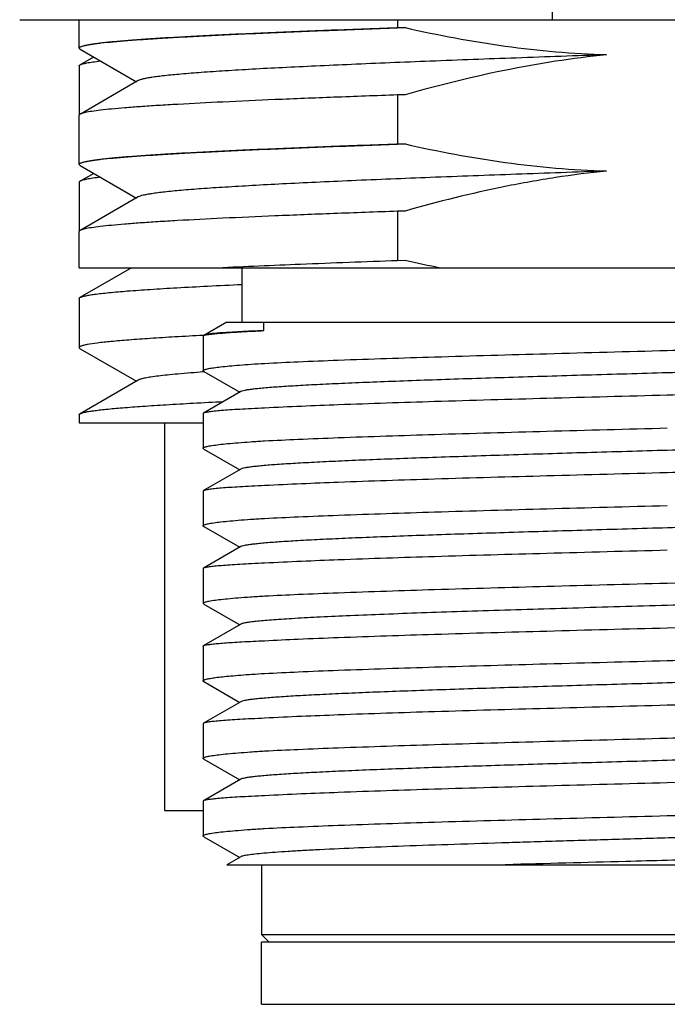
# Model space of a CAD drawing. Header units: millimetres. Extents: x -12 to 294, y -7 to 213.
# Tile 10 of 12: x 213.91 to 218.09, y 60.29 to 66.64. Entities that reach past the tile are written whole.
import ezdxf

# ---------------------------------------------------------------- set-up
doc = ezdxf.new("R2010")
doc.units = ezdxf.units.MM
doc.header["$LTSCALE"] = 23.1
doc.layers.add('20_ALL_FEATURES', color=7, linetype='CONTINUOUS')

msp = doc.modelspace()

# ---------------------------------------------------------------- linework, layer by layer
at = {"layer": '20_ALL_FEATURES'}
for p, q in [((217.3427, 67.092), (217.3427, 66.6421)), ((213.9094, 66.6421), (222.2759, 66.6421)), ((214.2927, 66.4592), (214.2927, 66.6421)), ((216.3464, 66.6421), (216.3464, 66.5895)), ((216.3464, 66.5895), (216.3956, 66.5909)), ((214.2927, 66.4591), (214.2927, 66.4588)), ((214.2994, 66.4514), (214.6616, 66.2419)), ((214.3862, 66.4012), (214.2983, 66.3504)), ((214.2927, 66.3438), (214.2927, 66.0269)), ((214.6741, 66.2492), (214.3051, 66.0357)), ((216.3951, 66.1578), (216.3464, 66.1565)), ((216.3464, 66.1565), (216.3464, 65.8395)), ((214.2927, 66.0261), (214.2927, 66.0257)), ((214.2927, 65.7091), (214.2927, 66.026)), ((214.3084, 66.0377), (214.3013, 66.0349)), ((214.3049, 66.0357), (214.3042, 66.0354)), ((214.3051, 66.0357), (214.3042, 66.0354)), ((216.3464, 65.8395), (216.3951, 65.8408)), ((214.2995, 65.7016), (214.6617, 65.4921)), ((214.3868, 65.6511), (214.2985, 65.6001)), ((214.2927, 65.5933), (214.2927, 65.2769)), ((214.674, 65.4992), (214.3044, 65.2855)), ((216.3954, 65.4078), (216.3464, 65.4065)), ((216.3464, 65.4065), (216.3464, 65.0895)), ((214.3076, 65.2875), (214.3013, 65.285)), ((214.3043, 65.2855), (214.3042, 65.2854)), ((214.3044, 65.2855), (214.3042, 65.2854)), ((214.2927, 65.042), (214.2927, 65.276)), ((214.2927, 65.276), (214.2927, 65.2758)), ((216.3464, 65.0895), (216.3955, 65.0909)), ((214.2927, 65.042), (215.1736, 65.042)), ((214.6303, 65.042), (214.298, 64.8499)), ((215.1732, 65.042), (215.1849, 65.0426)), ((215.185, 65.042), (221.6391, 65.042)), ((215.3427, 65.042), (215.3427, 64.692)), ((214.2927, 64.8437), (214.2927, 64.5269)), ((215.2461, 64.692), (215.0974, 64.6061)), ((215.2461, 64.692), (221.0927, 64.692)), ((215.4841, 64.6369), (215.4841, 64.692)), ((215.0966, 64.606), (215.0925, 64.6058)), ((215.0927, 64.6026), (215.0927, 64.3782)), ((215.0973, 64.6061), (215.0976, 64.6062)), ((215.0974, 64.6061), (215.0976, 64.6062)), ((215.0976, 64.6062), (215.0977, 64.6063)), ((215.0976, 64.6062), (215.0977, 64.6062)), ((215.0977, 64.6063), (215.1038, 64.608)), ((214.2983, 64.5204), (214.6616, 64.3103)), ((215.1011, 64.3708), (215.093, 64.3702)), ((215.0969, 64.3732), (215.3282, 64.2395)), ((214.6744, 64.3176), (214.2986, 64.1003)), ((215.335, 64.2435), (215.0949, 64.1047)), ((214.2927, 64.0935), (214.2927, 64.042)), ((215.0927, 64.102), (215.0927, 63.8782)), ((214.2927, 64.042), (215.0927, 64.042)), ((214.8427, 64.042), (214.8427, 61.542)), ((215.0969, 63.8732), (215.3281, 63.7396)), ((215.335, 63.7435), (215.0949, 63.6048)), ((215.0927, 63.6022), (215.0927, 63.3782)), ((215.0969, 63.3732), (215.3281, 63.2396)), ((215.3351, 63.2436), (215.095, 63.1048)), ((215.0927, 63.1022), (215.0927, 62.878)), ((218.0856, 63.0089), (218.6051, 63.0227)), ((215.0968, 62.8733), (215.3282, 62.7396)), ((215.335, 62.7435), (215.0978, 62.6064)), ((218.0856, 62.7202), (218.8766, 62.7413)), ((215.4881, 62.6371), (215.489, 62.6372)), ((215.0927, 62.6027), (215.0927, 62.3803)), ((215.0977, 62.6063), (215.098, 62.6065)), ((215.0977, 62.6063), (215.0978, 62.6064)), ((215.0978, 62.6064), (215.098, 62.6065)), ((215.098, 62.6065), (215.1039, 62.6082)), ((215.0968, 62.3733), (215.3281, 62.2395)), ((215.335, 62.2435), (215.0949, 62.1047)), ((215.0927, 62.102), (215.0927, 61.8782)), ((215.0969, 61.8732), (215.3281, 61.7395)), ((215.335, 61.7435), (215.0949, 61.6047)), ((218.774, 61.7385), (218.0856, 61.7202)), ((215.0927, 61.6021), (215.0927, 61.3779)), ((214.8427, 61.542), (215.0927, 61.542)), ((215.0969, 61.3732), (215.3281, 61.2396)), ((215.335, 61.2436), (215.2459, 61.192)), ((218.0856, 61.2202), (218.083, 61.2202)), ((215.2459, 61.192), (221.0927, 61.192)), ((215.4677, 61.192), (215.4677, 60.742)), ((217.0442, 61.1922), (217.0401, 61.192)), ((215.4677, 60.742), (220.7177, 60.742)), ((215.5177, 60.692), (215.4677, 60.742)), ((220.7177, 60.692), (215.4677, 60.692)), ((215.4677, 60.292), (215.4677, 60.692)), ((215.4677, 60.292), (220.7177, 60.292))]:
    msp.add_line(p, q, dxfattribs=at)
msp.add_arc((218.3509, 73.6759), 8.8048, 257.16825, 258.68718, dxfattribs=at)
for points, knots in [([(216.3956, 66.5908), (216.2453, 66.5856), (215.9582, 66.5752), (215.6088, 66.5613), (215.3516, 66.55), (215.1776, 66.5418), (215.0174, 66.5336), (214.8716, 66.5254), (214.7411, 66.5173), (214.6266, 66.5092), (214.5287, 66.501), (214.4477, 66.493), (214.384, 66.485), (214.3417, 66.478), (214.3168, 66.4721), (214.3045, 66.468), (214.2966, 66.4644), (214.2931, 66.4608), (214.2927, 66.4591)], [0, 0, 0, 0, 0.213768, 0.408205, 0.49696, 0.579574, 0.655689, 0.724952, 0.787004, 0.841474, 0.888068, 0.926637, 0.957097, 0.979371, 0.987436, 0.993479, 0.99757, 1, 1, 1, 1]), ([(214.2927, 66.4592), (214.2927, 66.4607), (214.2945, 66.4632), (214.2979, 66.4655), (214.3037, 66.4685), (214.3139, 66.4719), (214.3295, 66.4759), (214.3494, 66.4799), (214.3736, 66.4839), (214.4022, 66.488), (214.4489, 66.4937), (214.5178, 66.5007), (214.613, 66.5087), (214.7244, 66.5168), (214.8515, 66.5248), (214.9937, 66.5329), (215.1504, 66.541), (215.3208, 66.5491), (215.5732, 66.5603), (215.9165, 66.574), (216.1986, 66.5843), (216.3464, 66.5895)], [0, 0, 0, 0, 0.002248, 0.003914, 0.006037, 0.011758, 0.019523, 0.029364, 0.041287, 0.05529, 0.071365, 0.109665, 0.156031, 0.210259, 0.272102, 0.341278, 0.417467, 0.500316, 0.589439, 0.784827, 1, 1, 1, 1]), ([(216.3956, 66.5909), (216.6087, 66.5421), (216.9315, 66.4814), (217.3661, 66.4321), (217.5845, 66.4192), (217.6938, 66.4158)], [0, 0, 0, 0, 0.499945, 0.749973, 1, 1, 1, 1]), ([(214.2994, 66.4514), (214.2984, 66.4519), (214.2956, 66.4537), (214.2929, 66.4566), (214.2927, 66.4588)], [0, 0, 0, 0, 0.331177, 1, 1, 1, 1]), ([(214.2983, 66.3503), (214.3005, 66.3516), (214.306, 66.354), (214.3206, 66.3587), (214.3457, 66.3641), (214.384, 66.3703), (214.4131, 66.374), (214.4294, 66.376)], [0, 0, 0, 0, 0.056938, 0.13279, 0.342997, 0.632115, 1, 1, 1, 1]), ([(217.6938, 66.4158), (217.4993, 66.4089), (217.1203, 66.3953), (216.6544, 66.3783), (216.3007, 66.364), (216.0545, 66.3535), (215.8237, 66.3432), (215.6101, 66.333), (215.4153, 66.3228), (215.2408, 66.3124), (215.0879, 66.302), (214.9578, 66.2917), (214.8642, 66.283), (214.8014, 66.2757), (214.7637, 66.2706), (214.7322, 66.2654), (214.707, 66.2603), (214.6882, 66.2553), (214.6779, 66.2514), (214.6741, 66.2492)], [0, 0, 0, 0, 0.192854, 0.375941, 0.462078, 0.543723, 0.62025, 0.691075, 0.755674, 0.813565, 0.86433, 0.907568, 0.942927, 0.957573, 0.970166, 0.980699, 0.989169, 0.995588, 1, 1, 1, 1]), ([(217.6938, 66.4158), (217.5839, 66.4047), (217.1456, 66.3482), (216.7136, 66.2487), (216.3951, 66.1578)], [0, 0, 0, 0, 0.250107, 1, 1, 1, 1]), ([(214.2927, 66.3438), (214.2927, 66.3444), (214.293, 66.346), (214.2951, 66.3483), (214.2971, 66.3496), (214.2983, 66.3503)], [0, 0, 0, 0, 0.186021, 0.52848, 1, 1, 1, 1]), ([(216.3464, 66.1565), (216.209, 66.1516), (215.9457, 66.1421), (215.5701, 66.1272), (215.2348, 66.1123), (214.9832, 66.0995), (214.8061, 66.089), (214.6926, 66.0816), (214.5928, 66.0741), (214.507, 66.0666), (214.4355, 66.0592), (214.3786, 66.0519), (214.3405, 66.0455), (214.3176, 66.04), (214.3087, 66.0372), (214.3049, 66.0357)], [0, 0, 0, 0, 0.201549, 0.386223, 0.551078, 0.693484, 0.755546, 0.811179, 0.860164, 0.902312, 0.937463, 0.965496, 0.986335, 0.994056, 1, 1, 1, 1]), ([(214.3042, 66.0354), (214.3025, 66.0347), (214.2995, 66.0333), (214.2952, 66.0308), (214.2927, 66.0279), (214.2927, 66.0261)], [0, 0, 0, 0, 0.36217, 0.642203, 1, 1, 1, 1]), ([(214.3013, 66.0349), (214.3, 66.0343), (214.2978, 66.0331), (214.2944, 66.0309), (214.2927, 66.0284), (214.2927, 66.0269)], [0, 0, 0, 0, 0.350714, 0.62645, 1, 1, 1, 1]), ([(214.2927, 65.7092), (214.2927, 65.7108), (214.2945, 65.7132), (214.2979, 65.7155), (214.3037, 65.7185), (214.3139, 65.7219), (214.3295, 65.7259), (214.3494, 65.7299), (214.3736, 65.7339), (214.4022, 65.738), (214.4489, 65.7437), (214.5178, 65.7507), (214.613, 65.7587), (214.7244, 65.7668), (214.8515, 65.7748), (214.9937, 65.7829), (215.1504, 65.791), (215.3208, 65.7991), (215.5732, 65.8103), (215.9165, 65.824), (216.1986, 65.8343), (216.3464, 65.8395)], [0, 0, 0, 0, 0.00224, 0.003901, 0.006021, 0.01174, 0.019506, 0.029347, 0.041271, 0.055274, 0.071349, 0.10965, 0.156017, 0.210245, 0.27209, 0.341267, 0.417457, 0.500307, 0.589433, 0.784824, 1, 1, 1, 1]), ([(216.3951, 65.8408), (216.2449, 65.8356), (215.958, 65.8251), (215.6086, 65.8112), (215.3513, 65.8), (215.1772, 65.7918), (215.017, 65.7836), (214.8715, 65.7754), (214.7413, 65.7673), (214.6269, 65.7591), (214.5288, 65.751), (214.4476, 65.743), (214.3836, 65.735), (214.3413, 65.7281), (214.3165, 65.722), (214.3056, 65.7185), (214.2991, 65.7155), (214.2954, 65.7132), (214.2931, 65.7108), (214.2928, 65.7091)], [0, 0, 0, 0, 0.213618, 0.408052, 0.496956, 0.579694, 0.655814, 0.72496, 0.78685, 0.841256, 0.887963, 0.92671, 0.957273, 0.979547, 0.987581, 0.993573, 0.995826, 0.997611, 1, 1, 1, 1]), ([(216.3951, 65.8408), (216.6083, 65.792), (217.0388, 65.7112), (217.4755, 65.6728), (217.6941, 65.6658)], [0, 0, 0, 0, 0.500027, 1, 1, 1, 1]), ([(214.2995, 65.7016), (214.2977, 65.7026), (214.2948, 65.7045), (214.2928, 65.7077), (214.2927, 65.7091)], [0, 0, 0, 0, 0.598369, 1, 1, 1, 1]), ([(217.6941, 65.6658), (217.596, 65.6624), (217.4015, 65.6555), (217.0224, 65.642), (216.5723, 65.6248), (216.1415, 65.6076), (215.8238, 65.5934), (215.6102, 65.583), (215.4154, 65.5725), (215.2409, 65.5623), (215.088, 65.5522), (214.958, 65.542), (214.8643, 65.533), (214.8015, 65.5256), (214.7636, 65.5204), (214.7321, 65.5153), (214.7069, 65.5103), (214.6881, 65.5053), (214.6778, 65.5015), (214.674, 65.4992)], [0, 0, 0, 0, 0.097282, 0.192856, 0.375946, 0.543688, 0.62022, 0.691064, 0.755685, 0.813577, 0.864307, 0.907505, 0.942876, 0.957552, 0.970186, 0.980749, 0.989228, 0.995629, 1, 1, 1, 1]), ([(217.6941, 65.6658), (217.5842, 65.6548), (217.3649, 65.6265), (216.9298, 65.5488), (216.6078, 65.4685), (216.3954, 65.4078)], [0, 0, 0, 0, 0.250022, 0.500044, 1, 1, 1, 1]), ([(214.2985, 65.6001), (214.2976, 65.5996), (214.2951, 65.598), (214.2927, 65.5953), (214.2927, 65.5933)], [0, 0, 0, 0, 0.337436, 1, 1, 1, 1]), ([(214.4297, 65.6261), (214.4134, 65.6242), (214.3843, 65.6205), (214.3461, 65.6142), (214.3209, 65.6086), (214.3062, 65.6038), (214.3007, 65.6014), (214.2985, 65.6001)], [0, 0, 0, 0, 0.366838, 0.655611, 0.86619, 0.942478, 1, 1, 1, 1]), ([(216.3464, 65.4065), (216.2087, 65.4016), (215.945, 65.392), (215.5687, 65.3771), (215.233, 65.3623), (214.9811, 65.3494), (214.8039, 65.3389), (214.6905, 65.3314), (214.5908, 65.3239), (214.5051, 65.3165), (214.4338, 65.3091), (214.3773, 65.3017), (214.3395, 65.2952), (214.3168, 65.2898), (214.308, 65.287), (214.3043, 65.2855)], [0, 0, 0, 0, 0.201872, 0.386801, 0.551826, 0.694304, 0.756363, 0.811965, 0.860891, 0.902949, 0.937983, 0.965869, 0.986532, 0.994157, 1, 1, 1, 1]), ([(214.3042, 65.2854), (214.3025, 65.2847), (214.2995, 65.2833), (214.2952, 65.2808), (214.2927, 65.2779), (214.2927, 65.2761)], [0, 0, 0, 0, 0.362317, 0.642359, 1, 1, 1, 1]), ([(214.3013, 65.285), (214.3, 65.2844), (214.2978, 65.2832), (214.2944, 65.2809), (214.2927, 65.2784), (214.2927, 65.2769)], [0, 0, 0, 0, 0.350548, 0.626219, 1, 1, 1, 1]), ([(215.1849, 65.0426), (215.3631, 65.0512), (215.7503, 65.0679), (216.1375, 65.0822), (216.3464, 65.0895)], [0, 0, 0, 0, 0.460575, 1, 1, 1, 1]), ([(214.298, 64.85), (214.3019, 64.8524), (214.3128, 64.8563), (214.3329, 64.8614), (214.3604, 64.8665), (214.3952, 64.8717), (214.4372, 64.8769), (214.5073, 64.8843), (214.6125, 64.8934), (214.759, 64.9038), (214.9316, 64.9142), (215.129, 64.9246), (215.2687, 64.9312), (215.3425, 64.9346)], [0, 0, 0, 0, 0.013041, 0.032791, 0.059401, 0.09289, 0.133229, 0.180359, 0.294652, 0.434934, 0.600135, 0.78898, 1, 1, 1, 1]), ([(214.2927, 64.8437), (214.2927, 64.8443), (214.293, 64.8458), (214.2949, 64.8481), (214.2968, 64.8494), (214.298, 64.85)], [0, 0, 0, 0, 0.188288, 0.531585, 1, 1, 1, 1]), ([(215.0925, 64.6058), (215.0317, 64.6027), (214.9175, 64.5965), (214.7574, 64.5868), (214.62, 64.5771), (214.5062, 64.5675), (214.4169, 64.5579), (214.3581, 64.5496), (214.3263, 64.543), (214.3134, 64.5394), (214.3061, 64.537), (214.3003, 64.5346), (214.2956, 64.5319), (214.2927, 64.5289), (214.2927, 64.5269)], [0, 0, 0, 0, 0.225914, 0.425006, 0.595937, 0.737575, 0.849007, 0.929595, 0.958239, 0.969664, 0.97918, 0.986829, 0.992698, 1, 1, 1, 1]), ([(215.0927, 64.6026), (215.0927, 64.6033), (215.0943, 64.605), (215.0961, 64.6056), (215.0973, 64.6061)], [0, 0, 0, 0, 0.349848, 1, 1, 1, 1]), ([(215.4841, 64.6369), (215.4325, 64.6346), (215.36, 64.6311), (215.2698, 64.626), (215.2166, 64.6226), (215.1734, 64.6193), (215.1397, 64.6159), (215.1176, 64.6123), (215.1047, 64.609), (215.0999, 64.6073), (215.0979, 64.6064)], [0, 0, 0, 0, 0.398849, 0.561585, 0.698969, 0.810536, 0.897018, 0.960522, 0.983458, 1, 1, 1, 1]), ([(215.1038, 64.608), (215.1098, 64.6095), (215.1248, 64.612), (215.1516, 64.6154), (215.1869, 64.619), (215.2306, 64.6226), (215.2826, 64.6262), (215.368, 64.6313), (215.436, 64.6347), (215.4841, 64.6369)], [0, 0, 0, 0, 0.048515, 0.119349, 0.212407, 0.327424, 0.464091, 0.622049, 1, 1, 1, 1]), ([(218.0856, 64.5089), (218.2702, 64.5137), (218.6331, 64.5233), (219.162, 64.5377), (219.6541, 64.5521), (220.0334, 64.5644), (220.3059, 64.5745), (220.4829, 64.5818), (220.6393, 64.589), (220.7738, 64.5962), (220.8852, 64.6034), (220.9632, 64.6097), (221.0133, 64.6149), (221.0416, 64.6185), (221.0635, 64.6221), (221.0759, 64.6248), (221.081, 64.6264)], [0, 0, 0, 0, 0.184735, 0.363209, 0.529295, 0.677297, 0.7429, 0.802138, 0.854503, 0.899547, 0.936887, 0.966212, 0.977793, 0.98729, 0.994691, 1, 1, 1, 1]), ([(214.2927, 64.5269), (214.2927, 64.5264), (214.293, 64.5248), (214.2951, 64.5225), (214.2971, 64.5211), (214.2983, 64.5204)], [0, 0, 0, 0, 0.186136, 0.528637, 1, 1, 1, 1]), ([(220.8362, 64.4856), (220.8332, 64.4839), (220.8247, 64.4811), (220.8089, 64.4775), (220.7869, 64.4738), (220.7588, 64.4701), (220.7248, 64.4663), (220.6675, 64.461), (220.5815, 64.4546), (220.4616, 64.4472), (220.3202, 64.4397), (220.1586, 64.4322), (219.9784, 64.4248), (219.781, 64.4173), (219.5683, 64.4097), (219.3422, 64.4021), (219.1048, 64.3947), (218.8582, 64.3872), (218.5174, 64.377), (218.172, 64.367), (217.8249, 64.3571), (217.5666, 64.3495), (217.313, 64.3419), (217.0664, 64.3344), (216.829, 64.327), (216.6029, 64.3194), (216.3902, 64.3118), (216.1928, 64.3044), (216.0125, 64.2969), (215.851, 64.2894), (215.7096, 64.2819), (215.5897, 64.2745), (215.5037, 64.2681), (215.4464, 64.2627), (215.4123, 64.259), (215.3843, 64.2553), (215.3623, 64.2516), (215.3465, 64.248), (215.338, 64.2452), (215.335, 64.2435)], [0, 0, 0, 0, 0.00187, 0.004819, 0.008864, 0.014004, 0.020231, 0.027534, 0.045311, 0.067182, 0.092958, 0.122401, 0.15525, 0.191205, 0.229951, 0.271133, 0.31438, 0.359299, 0.40549, 0.500008, 0.547481, 0.594525, 0.640714, 0.685634, 0.728885, 0.770066, 0.808804, 0.844761, 0.877618, 0.907063, 0.932824, 0.954694, 0.972486, 0.979794, 0.98602, 0.991151, 0.995184, 0.998127, 1, 1, 1, 1]), ([(215.4889, 64.4258), (215.5613, 64.4297), (215.7197, 64.4371), (216.0849, 64.4516), (216.619, 64.4689), (217.3262, 64.4889), (217.8265, 64.5021), (218.0856, 64.5089)], [0, 0, 0, 0, 0.083661, 0.183067, 0.422076, 0.700727, 1, 1, 1, 1]), ([(215.0939, 64.3809), (215.0951, 64.3821), (215.0987, 64.3842), (215.1057, 64.3868), (215.1155, 64.3895), (215.1339, 64.3936), (215.1641, 64.3984), (215.2084, 64.4039), (215.2637, 64.4095), (215.3295, 64.4151), (215.4058, 64.4206), (215.4601, 64.4241), (215.4889, 64.4258)], [0, 0, 0, 0, 0.012337, 0.030953, 0.056273, 0.088415, 0.173278, 0.285524, 0.424852, 0.590781, 0.782743, 1, 1, 1, 1]), ([(215.093, 64.3702), (215.0384, 64.3663), (214.9612, 64.3602), (214.8648, 64.351), (214.807, 64.3446), (214.7592, 64.3382), (214.7216, 64.3319), (214.6967, 64.3262), (214.6821, 64.3214), (214.6766, 64.3189), (214.6744, 64.3176)], [0, 0, 0, 0, 0.388568, 0.549208, 0.686796, 0.800913, 0.89116, 0.957368, 0.981553, 1, 1, 1, 1]), ([(215.0927, 64.3782), (215.0927, 64.3785), (215.0928, 64.3795), (215.0934, 64.3803), (215.0939, 64.3809)], [0, 0, 0, 0, 0.225362, 1, 1, 1, 1]), ([(215.0969, 64.3733), (215.0963, 64.3736), (215.0945, 64.3748), (215.0927, 64.3767), (215.0927, 64.3782)], [0, 0, 0, 0, 0.336353, 1, 1, 1, 1]), ([(221.0927, 64.3447), (221.0927, 64.344), (221.0916, 64.3422), (221.0886, 64.3405), (221.084, 64.3385), (221.0776, 64.3367), (221.0695, 64.3347), (221.0551, 64.332), (221.0325, 64.3286), (221.0002, 64.3248), (220.9608, 64.321), (220.9145, 64.3171), (220.8393, 64.3117), (220.7289, 64.305), (220.5776, 64.2974), (220.4023, 64.2897), (220.2047, 64.282), (219.9867, 64.2743), (219.7504, 64.2666), (219.498, 64.2589), (219.2321, 64.2511), (218.9552, 64.2434), (218.5718, 64.233), (218.281, 64.2254), (218.0856, 64.2202)], [0, 0, 0, 0, 0.000714, 0.001825, 0.003462, 0.005663, 0.008441, 0.011803, 0.020283, 0.031101, 0.044239, 0.059669, 0.077358, 0.119339, 0.169786, 0.228217, 0.29407, 0.366711, 0.445442, 0.529501, 0.618079, 0.710321, 0.805336, 1, 1, 1, 1]), ([(218.0856, 64.2202), (217.8265, 64.2134), (217.3262, 64.2002), (216.619, 64.1803), (216.0125, 64.1605), (215.6473, 64.1455), (215.4889, 64.1371)], [0, 0, 0, 0, 0.299272, 0.577924, 0.816933, 1, 1, 1, 1]), ([(214.2986, 64.1003), (214.3023, 64.1025), (214.3124, 64.1062), (214.3308, 64.111), (214.3557, 64.1158), (214.3868, 64.1205), (214.4242, 64.1253), (214.4864, 64.132), (214.5794, 64.1403), (214.7087, 64.1499), (214.861, 64.1598), (215.0352, 64.1698), (215.1586, 64.1761), (215.2238, 64.1792)], [0, 0, 0, 0, 0.013945, 0.034418, 0.061568, 0.095429, 0.135988, 0.183201, 0.297315, 0.437064, 0.601526, 0.789595, 1, 1, 1, 1]), ([(215.4889, 64.1371), (215.4607, 64.1358), (215.4073, 64.1333), (215.3323, 64.1293), (215.2672, 64.1254), (215.2123, 64.1214), (215.1679, 64.1174), (215.1374, 64.1139), (215.1184, 64.111), (215.1081, 64.109), (215.1005, 64.107), (215.0964, 64.1055), (215.0949, 64.1046)], [0, 0, 0, 0, 0.214527, 0.40456, 0.569379, 0.708436, 0.821257, 0.907487, 0.940564, 0.966954, 0.986711, 1, 1, 1, 1]), ([(214.2927, 64.0935), (214.2927, 64.094), (214.2931, 64.0957), (214.2952, 64.0981), (214.2973, 64.0996), (214.2986, 64.1003)], [0, 0, 0, 0, 0.186047, 0.528657, 1, 1, 1, 1]), ([(215.0949, 64.1046), (215.0946, 64.1044), (215.0936, 64.1038), (215.0927, 64.1028), (215.0927, 64.102)], [0, 0, 0, 0, 0.33635, 1, 1, 1, 1]), ([(215.4882, 63.9258), (215.5605, 63.9297), (215.7189, 63.9371), (216.0842, 63.9516), (216.6184, 63.9689), (217.3259, 63.9889), (217.8264, 64.0021), (218.0856, 64.0089)], [0, 0, 0, 0, 0.08362, 0.182999, 0.421995, 0.700676, 1, 1, 1, 1]), ([(220.8362, 63.9856), (220.8332, 63.9839), (220.8247, 63.9811), (220.8089, 63.9775), (220.7868, 63.9738), (220.7588, 63.9701), (220.7248, 63.9664), (220.6675, 63.961), (220.5815, 63.9546), (220.4616, 63.9472), (220.3202, 63.9397), (220.1587, 63.9322), (219.9784, 63.9248), (219.781, 63.9172), (219.5683, 63.9097), (219.3423, 63.9022), (219.0201, 63.8921), (218.5999, 63.8793), (218.0857, 63.8647), (217.5714, 63.8496), (217.1513, 63.8372), (216.8291, 63.8269), (216.603, 63.8193), (216.3903, 63.8119), (216.193, 63.8044), (216.0127, 63.7969), (215.8511, 63.7893), (215.7097, 63.7819), (215.5898, 63.7746), (215.5038, 63.7681), (215.4465, 63.7627), (215.4124, 63.7589), (215.3844, 63.7553), (215.3624, 63.7516), (215.3465, 63.7481), (215.338, 63.7453), (215.335, 63.7435)], [0, 0, 0, 0, 0.00188, 0.004834, 0.008878, 0.014012, 0.020232, 0.027531, 0.045313, 0.067195, 0.092965, 0.122398, 0.155247, 0.191209, 0.229949, 0.271124, 0.314368, 0.405477, 0.499988, 0.5945, 0.68561, 0.728853, 0.770034, 0.808777, 0.844737, 0.877586, 0.907029, 0.932801, 0.95468, 0.972463, 0.979768, 0.985995, 0.991132, 0.995173, 0.998123, 1, 1, 1, 1]), ([(215.0927, 63.8783), (215.0927, 63.8794), (215.0939, 63.8812), (215.0964, 63.8828), (215.1005, 63.885), (215.1078, 63.8874), (215.1189, 63.8903), (215.1331, 63.8933), (215.1581, 63.8975), (215.1972, 63.9026), (215.2532, 63.9085), (215.3212, 63.9144), (215.4009, 63.9203), (215.4578, 63.9239), (215.4882, 63.9258)], [0, 0, 0, 0, 0.008349, 0.01447, 0.022258, 0.043245, 0.07174, 0.107848, 0.151598, 0.261975, 0.402603, 0.572952, 0.772367, 1, 1, 1, 1]), ([(215.0969, 63.8733), (215.0963, 63.8736), (215.0945, 63.8748), (215.0927, 63.8767), (215.0927, 63.8782)], [0, 0, 0, 0, 0.336226, 1, 1, 1, 1]), ([(221.0927, 63.8447), (221.0927, 63.844), (221.0916, 63.8422), (221.0886, 63.8404), (221.084, 63.8385), (221.0776, 63.8367), (221.0695, 63.8347), (221.0551, 63.832), (221.0325, 63.8286), (221.0002, 63.8248), (220.9608, 63.821), (220.9145, 63.8171), (220.8393, 63.8117), (220.7289, 63.805), (220.5776, 63.7974), (220.4023, 63.7897), (220.2047, 63.782), (219.9867, 63.7743), (219.7504, 63.7666), (219.498, 63.7589), (219.1368, 63.7484), (218.6644, 63.7355), (218.281, 63.7254), (218.0856, 63.7202)], [0, 0, 0, 0, 0.000714, 0.001824, 0.00346, 0.00566, 0.008438, 0.0118, 0.020279, 0.031097, 0.044235, 0.059666, 0.077354, 0.119336, 0.169783, 0.228214, 0.294068, 0.36671, 0.44544, 0.5295, 0.618078, 0.805335, 1, 1, 1, 1]), ([(218.0856, 63.7202), (217.8265, 63.7134), (217.3262, 63.7002), (216.619, 63.6803), (216.0125, 63.6605), (215.6473, 63.6455), (215.4889, 63.6371)], [0, 0, 0, 0, 0.299272, 0.577923, 0.816933, 1, 1, 1, 1]), ([(215.4889, 63.6371), (215.4607, 63.6358), (215.4073, 63.6333), (215.3323, 63.6294), (215.2672, 63.6254), (215.2124, 63.6213), (215.1679, 63.6174), (215.1375, 63.6139), (215.1185, 63.611), (215.1082, 63.6091), (215.1006, 63.6071), (215.0964, 63.6056), (215.0949, 63.6048)], [0, 0, 0, 0, 0.214496, 0.404514, 0.569335, 0.708404, 0.821241, 0.907491, 0.940582, 0.966983, 0.986734, 1, 1, 1, 1]), ([(215.0949, 63.6048), (215.0946, 63.6046), (215.0936, 63.604), (215.0927, 63.6029), (215.0927, 63.6022)], [0, 0, 0, 0, 0.335598, 1, 1, 1, 1]), ([(215.4889, 63.4258), (215.5613, 63.4297), (215.7197, 63.4371), (216.0849, 63.4516), (216.619, 63.4689), (217.3262, 63.4889), (217.8265, 63.5021), (218.0856, 63.5089)], [0, 0, 0, 0, 0.083661, 0.183067, 0.422076, 0.700727, 1, 1, 1, 1]), ([(220.8362, 63.4856), (220.8332, 63.4839), (220.8247, 63.4811), (220.8088, 63.4774), (220.7869, 63.4738), (220.7589, 63.4701), (220.7248, 63.4664), (220.6676, 63.4611), (220.5816, 63.4546), (220.4617, 63.4472), (220.3204, 63.4397), (220.1589, 63.4323), (219.9787, 63.4248), (219.7814, 63.4172), (219.4895, 63.4069), (219.0963, 63.3943), (218.6008, 63.3794), (218.0867, 63.3646), (217.5725, 63.3496), (217.0768, 63.335), (216.6835, 63.3221), (216.3915, 63.312), (216.1941, 63.3044), (216.0137, 63.2969), (215.8521, 63.2894), (215.7106, 63.282), (215.5905, 63.2746), (215.5044, 63.2681), (215.4471, 63.2627), (215.4129, 63.259), (215.3847, 63.2553), (215.3626, 63.2517), (215.3467, 63.2481), (215.3381, 63.2453), (215.3351, 63.2436)], [0, 0, 0, 0, 0.001879, 0.004827, 0.008863, 0.01399, 0.020207, 0.02751, 0.045298, 0.067169, 0.092917, 0.122342, 0.155189, 0.191136, 0.229855, 0.314251, 0.405328, 0.499815, 0.594311, 0.685407, 0.769838, 0.808589, 0.84455, 0.877409, 0.906875, 0.93267, 0.95456, 0.972365, 0.979688, 0.985934, 0.99109, 0.995149, 0.998112, 1, 1, 1, 1]), ([(215.0927, 63.3783), (215.0927, 63.3794), (215.094, 63.3812), (215.0964, 63.3828), (215.1006, 63.385), (215.1078, 63.3875), (215.1189, 63.3904), (215.1331, 63.3933), (215.1583, 63.3975), (215.1974, 63.4026), (215.2535, 63.4085), (215.3216, 63.4144), (215.4014, 63.4203), (215.4585, 63.424), (215.4889, 63.4258)], [0, 0, 0, 0, 0.008342, 0.014459, 0.022244, 0.043228, 0.071725, 0.107835, 0.151586, 0.261964, 0.402596, 0.572951, 0.772368, 1, 1, 1, 1]), ([(215.0969, 63.3733), (215.0963, 63.3736), (215.0945, 63.3748), (215.0927, 63.3767), (215.0927, 63.3782)], [0, 0, 0, 0, 0.336098, 1, 1, 1, 1]), ([(218.0856, 63.2202), (217.8265, 63.2134), (217.3262, 63.2002), (216.619, 63.1803), (216.0125, 63.1605), (215.6473, 63.1456), (215.4889, 63.1371)], [0, 0, 0, 0, 0.299272, 0.577924, 0.816933, 1, 1, 1, 1]), ([(215.4889, 63.1371), (215.4607, 63.1358), (215.4074, 63.1333), (215.3325, 63.1293), (215.2675, 63.1253), (215.2127, 63.1213), (215.1682, 63.1174), (215.1377, 63.114), (215.1187, 63.1111), (215.1084, 63.1091), (215.1007, 63.1072), (215.0966, 63.1057), (215.095, 63.1049)], [0, 0, 0, 0, 0.21425, 0.404092, 0.568807, 0.707836, 0.820703, 0.907062, 0.940241, 0.966748, 0.986616, 1, 1, 1, 1]), ([(215.095, 63.1049), (215.0947, 63.1047), (215.0937, 63.1041), (215.0927, 63.103), (215.0927, 63.1022)], [0, 0, 0, 0, 0.336732, 1, 1, 1, 1]), ([(215.4889, 62.9258), (215.5613, 62.9297), (215.7197, 62.9371), (216.0849, 62.9516), (216.619, 62.9689), (217.3262, 62.9889), (217.8265, 63.0021), (218.0856, 63.0089)], [0, 0, 0, 0, 0.083662, 0.183068, 0.422077, 0.700729, 1, 1, 1, 1]), ([(215.0927, 62.8781), (215.0927, 62.8792), (215.094, 62.881), (215.0964, 62.8827), (215.1006, 62.8849), (215.1078, 62.8874), (215.1189, 62.8903), (215.1331, 62.8933), (215.1583, 62.8976), (215.1974, 62.9027), (215.2536, 62.9085), (215.3217, 62.9144), (215.4014, 62.9203), (215.4585, 62.924), (215.4889, 62.9258)], [0, 0, 0, 0, 0.008341, 0.014489, 0.022307, 0.043338, 0.071858, 0.107978, 0.151735, 0.262105, 0.402703, 0.573017, 0.772399, 1, 1, 1, 1]), ([(215.0968, 62.8733), (215.0961, 62.8736), (215.0944, 62.8747), (215.0927, 62.8766), (215.0927, 62.878)], [0, 0, 0, 0, 0.336616, 1, 1, 1, 1]), ([(218.8066, 62.8856), (218.6045, 62.8796), (218.1985, 62.8678), (217.693, 62.8532), (217.2932, 62.8414), (217.0058, 62.8325), (216.7317, 62.8237), (216.4745, 62.815), (216.2374, 62.8062), (216.0232, 62.7974), (215.8347, 62.7887), (215.6947, 62.7811), (215.5973, 62.7749), (215.5358, 62.7705), (215.4821, 62.7661), (215.4366, 62.7618), (215.3992, 62.7574), (215.3702, 62.7531), (215.3513, 62.7494), (215.3406, 62.7461), (215.3366, 62.7444), (215.335, 62.7435)], [0, 0, 0, 0, 0.174468, 0.350568, 0.436502, 0.519589, 0.598782, 0.673128, 0.741696, 0.803602, 0.858114, 0.904565, 0.924572, 0.942345, 0.957839, 0.971015, 0.981837, 0.990275, 0.996316, 0.998446, 1, 1, 1, 1]), ([(215.489, 62.6372), (215.5614, 62.641), (215.7198, 62.6484), (216.085, 62.6629), (216.6191, 62.6803), (217.3262, 62.7002), (217.8265, 62.7134), (218.0856, 62.7202)], [0, 0, 0, 0, 0.083668, 0.183077, 0.422088, 0.700735, 1, 1, 1, 1]), ([(215.1039, 62.6082), (215.11, 62.6096), (215.1252, 62.6122), (215.1522, 62.6156), (215.1879, 62.6193), (215.2321, 62.6229), (215.2846, 62.6265), (215.3709, 62.6316), (215.4396, 62.6349), (215.4881, 62.6371)], [0, 0, 0, 0, 0.048563, 0.119436, 0.212522, 0.327556, 0.464225, 0.622163, 1, 1, 1, 1]), ([(218.0856, 62.5089), (218.2703, 62.5138), (218.6334, 62.5233), (219.1626, 62.5377), (219.5836, 62.55), (219.8975, 62.56), (220.111, 62.5673), (220.307, 62.5746), (220.484, 62.5818), (220.6404, 62.5891), (220.7748, 62.5963), (220.8861, 62.6035), (220.9639, 62.6098), (221.0139, 62.615), (221.042, 62.6186), (221.0638, 62.6222), (221.0762, 62.6249), (221.0812, 62.6264)], [0, 0, 0, 0, 0.184838, 0.363403, 0.529559, 0.606177, 0.677597, 0.743204, 0.802434, 0.854779, 0.899792, 0.937089, 0.966359, 0.977907, 0.987369, 0.994732, 1, 1, 1, 1]), ([(215.0927, 62.6027), (215.0927, 62.6034), (215.0944, 62.6052), (215.0964, 62.6059), (215.0977, 62.6063)], [0, 0, 0, 0, 0.346393, 1, 1, 1, 1]), ([(220.8361, 62.4856), (220.8331, 62.4838), (220.8246, 62.481), (220.8087, 62.4774), (220.7866, 62.4738), (220.7584, 62.4701), (220.7242, 62.4663), (220.6669, 62.461), (220.5808, 62.4546), (220.4608, 62.4471), (220.3193, 62.4397), (220.1577, 62.4322), (219.9774, 62.4247), (219.78, 62.4172), (219.488, 62.4069), (219.0947, 62.3943), (218.5991, 62.3794), (218.085, 62.3646), (217.5709, 62.3497), (217.0753, 62.3349), (216.6821, 62.3222), (216.3902, 62.3119), (216.1929, 62.3044), (216.0126, 62.2968), (215.8511, 62.2894), (215.7098, 62.282), (215.5899, 62.2745), (215.5038, 62.268), (215.4466, 62.2627), (215.4125, 62.259), (215.3844, 62.2553), (215.3624, 62.2517), (215.3466, 62.2481), (215.338, 62.2452), (215.335, 62.2435)], [0, 0, 0, 0, 0.00188, 0.004839, 0.0089, 0.01406, 0.020307, 0.027627, 0.045418, 0.067302, 0.0931, 0.122558, 0.155405, 0.191365, 0.230115, 0.314529, 0.405623, 0.500111, 0.594594, 0.685674, 0.770071, 0.808801, 0.844748, 0.877591, 0.907026, 0.93279, 0.954663, 0.972451, 0.979757, 0.985984, 0.99112, 0.995163, 0.998117, 1, 1, 1, 1]), ([(215.4889, 62.4259), (215.5613, 62.4297), (215.7197, 62.4371), (216.0849, 62.4517), (216.619, 62.4689), (217.3262, 62.4889), (217.8265, 62.5021), (218.0856, 62.5089)], [0, 0, 0, 0, 0.083662, 0.183067, 0.422076, 0.700728, 1, 1, 1, 1]), ([(215.0976, 62.3834), (215.0997, 62.3845), (215.1046, 62.3864), (215.1178, 62.3903), (215.1407, 62.3948), (215.1755, 62.4), (215.22, 62.4051), (215.2741, 62.4103), (215.3375, 62.4156), (215.4102, 62.4209), (215.4617, 62.4242), (215.4889, 62.4259)], [0, 0, 0, 0, 0.017159, 0.040307, 0.10494, 0.194165, 0.307871, 0.445769, 0.607447, 0.792406, 1, 1, 1, 1]), ([(215.0927, 62.3782), (215.0927, 62.3787), (215.093, 62.38), (215.0948, 62.3818), (215.0966, 62.3829), (215.0976, 62.3834)], [0, 0, 0, 0, 0.180219, 0.519753, 1, 1, 1, 1]), ([(215.0968, 62.3733), (215.0962, 62.3737), (215.0944, 62.3748), (215.0927, 62.3767), (215.0927, 62.3781)], [0, 0, 0, 0, 0.335472, 1, 1, 1, 1]), ([(221.0927, 62.3447), (221.0927, 62.344), (221.0916, 62.3422), (221.0886, 62.3404), (221.084, 62.3385), (221.0776, 62.3367), (221.0695, 62.3347), (221.0551, 62.332), (221.0325, 62.3286), (221.0002, 62.3248), (220.9608, 62.321), (220.9145, 62.3171), (220.8393, 62.3117), (220.7289, 62.305), (220.5776, 62.2974), (220.4023, 62.2897), (220.2047, 62.282), (219.9867, 62.2743), (219.7504, 62.2666), (219.498, 62.2589), (219.2321, 62.2511), (218.9552, 62.2434), (218.5718, 62.233), (218.281, 62.2254), (218.0856, 62.2202)], [0, 0, 0, 0, 0.000713, 0.001823, 0.003459, 0.00566, 0.008438, 0.0118, 0.02028, 0.031098, 0.044236, 0.059666, 0.077355, 0.119336, 0.169784, 0.228215, 0.294068, 0.36671, 0.445441, 0.529501, 0.618079, 0.710321, 0.805336, 1, 1, 1, 1]), ([(218.0856, 62.2202), (217.8265, 62.2134), (217.3262, 62.2002), (216.619, 62.1803), (216.0125, 62.1605), (215.6473, 62.1455), (215.4889, 62.1371)], [0, 0, 0, 0, 0.299271, 0.577923, 0.816933, 1, 1, 1, 1]), ([(215.0949, 62.1047), (215.0946, 62.1045), (215.0936, 62.1038), (215.0927, 62.1028), (215.0927, 62.102)], [0, 0, 0, 0, 0.336626, 1, 1, 1, 1]), ([(215.4889, 62.1371), (215.4607, 62.1358), (215.4074, 62.1333), (215.3323, 62.1293), (215.2673, 62.1253), (215.2124, 62.1214), (215.168, 62.1174), (215.1375, 62.114), (215.1185, 62.111), (215.1082, 62.1091), (215.1006, 62.1071), (215.0965, 62.1055), (215.0949, 62.1047)], [0, 0, 0, 0, 0.214428, 0.404389, 0.569166, 0.708203, 0.821031, 0.907302, 0.940415, 0.966851, 0.986658, 1, 1, 1, 1]), ([(218.0856, 62.0089), (218.2702, 62.0137), (218.6331, 62.0233), (219.162, 62.0377), (219.6541, 62.0521), (220.0335, 62.0644), (220.306, 62.0745), (220.483, 62.0818), (220.6394, 62.089), (220.7739, 62.0963), (220.8853, 62.1034), (220.9632, 62.1097), (221.0133, 62.1149), (221.0416, 62.1185), (221.0635, 62.1221), (221.0759, 62.1248), (221.081, 62.1264)], [0, 0, 0, 0, 0.18474, 0.363218, 0.529308, 0.677312, 0.742915, 0.802153, 0.854517, 0.899559, 0.936897, 0.966219, 0.977798, 0.987294, 0.994693, 1, 1, 1, 1]), ([(220.8362, 61.9856), (220.8332, 61.9839), (220.8246, 61.9811), (220.8088, 61.9774), (220.7867, 61.9738), (220.7586, 61.9701), (220.7245, 61.9663), (220.6672, 61.9611), (220.5811, 61.9546), (220.4612, 61.9471), (220.3197, 61.9396), (220.1581, 61.9322), (219.9778, 61.9248), (219.7804, 61.9172), (219.4884, 61.9069), (219.0951, 61.8943), (218.5994, 61.8794), (218.0852, 61.8646), (217.571, 61.8497), (217.0753, 61.8349), (216.6821, 61.8222), (216.3901, 61.8119), (216.1927, 61.8044), (216.0125, 61.7969), (215.8509, 61.7894), (215.7096, 61.782), (215.5897, 61.7745), (215.5037, 61.7681), (215.4464, 61.7627), (215.4123, 61.759), (215.3843, 61.7553), (215.3624, 61.7517), (215.3465, 61.7481), (215.338, 61.7453), (215.335, 61.7435)], [0, 0, 0, 0, 0.00188, 0.004836, 0.008886, 0.014031, 0.020267, 0.02758, 0.045371, 0.067255, 0.093034, 0.122485, 0.155341, 0.191303, 0.230044, 0.314474, 0.405575, 0.50008, 0.594583, 0.685673, 0.770093, 0.808821, 0.844769, 0.877622, 0.907062, 0.932818, 0.954687, 0.97248, 0.979787, 0.986008, 0.991138, 0.995175, 0.998122, 1, 1, 1, 1]), ([(215.4889, 61.9259), (215.5613, 61.9297), (215.7197, 61.9371), (216.0849, 61.9516), (216.619, 61.9689), (217.3262, 61.9889), (217.8265, 62.0021), (218.0856, 62.0089)], [0, 0, 0, 0, 0.083661, 0.183066, 0.422075, 0.700727, 1, 1, 1, 1]), ([(215.0927, 61.8783), (215.0927, 61.8794), (215.094, 61.8812), (215.0964, 61.8828), (215.1006, 61.885), (215.1078, 61.8875), (215.1189, 61.8904), (215.1331, 61.8933), (215.1583, 61.8975), (215.1974, 61.9026), (215.2535, 61.9085), (215.3216, 61.9144), (215.4014, 61.9203), (215.4585, 61.924), (215.4889, 61.9259)], [0, 0, 0, 0, 0.008342, 0.014456, 0.022239, 0.043223, 0.071723, 0.107836, 0.151588, 0.261962, 0.402591, 0.572946, 0.772366, 1, 1, 1, 1]), ([(215.0969, 61.8733), (215.0962, 61.8736), (215.0944, 61.8748), (215.0927, 61.8767), (215.0927, 61.8782)], [0, 0, 0, 0, 0.33583, 1, 1, 1, 1]), ([(218.0856, 61.7202), (217.8265, 61.7134), (217.3262, 61.7002), (216.619, 61.6803), (216.0125, 61.6605), (215.6473, 61.6455), (215.4889, 61.6371)], [0, 0, 0, 0, 0.299272, 0.577923, 0.816932, 1, 1, 1, 1]), ([(215.0949, 61.6047), (215.0946, 61.6045), (215.0936, 61.6039), (215.0927, 61.6028), (215.0927, 61.6021)], [0, 0, 0, 0, 0.336267, 1, 1, 1, 1]), ([(215.4889, 61.6371), (215.4607, 61.6358), (215.4073, 61.6333), (215.3323, 61.6293), (215.2672, 61.6254), (215.2124, 61.6214), (215.1679, 61.6174), (215.1375, 61.6139), (215.1184, 61.611), (215.1082, 61.609), (215.1006, 61.6071), (215.0964, 61.6056), (215.0949, 61.6047)], [0, 0, 0, 0, 0.214502, 0.404518, 0.569329, 0.708383, 0.82121, 0.907454, 0.940542, 0.966943, 0.986708, 1, 1, 1, 1]), ([(218.0856, 61.5089), (218.2703, 61.5138), (218.6333, 61.5233), (219.1624, 61.5377), (219.5833, 61.55), (219.8972, 61.56), (220.1106, 61.5673), (220.3066, 61.5746), (220.4836, 61.5818), (220.64, 61.5891), (220.7744, 61.5963), (220.8858, 61.6035), (220.9637, 61.6098), (221.0137, 61.615), (221.0419, 61.6186), (221.0637, 61.6221), (221.0761, 61.6249), (221.0811, 61.6264)], [0, 0, 0, 0, 0.184799, 0.36333, 0.529461, 0.606071, 0.677485, 0.743091, 0.802324, 0.854676, 0.899701, 0.937014, 0.966304, 0.977865, 0.98734, 0.994717, 1, 1, 1, 1]), ([(220.8362, 61.4856), (220.8332, 61.4839), (220.8247, 61.4811), (220.8089, 61.4775), (220.7869, 61.4738), (220.7588, 61.4701), (220.7248, 61.4664), (220.6675, 61.4611), (220.5815, 61.4546), (220.4616, 61.4472), (220.3202, 61.4397), (220.1587, 61.4322), (219.8318, 61.4187), (219.3122, 61.4008), (218.723, 61.383), (218.2157, 61.3683), (217.8261, 61.3571), (217.4417, 61.3458), (217.0704, 61.3346), (216.7197, 61.3234), (216.3968, 61.3122), (216.1081, 61.3011), (215.8917, 61.2914), (215.7401, 61.2835), (215.6438, 61.2779), (215.56, 61.2724), (215.489, 61.2668), (215.4312, 61.2612), (215.3914, 61.2564), (215.3664, 61.2523), (215.3528, 61.2496), (215.3427, 61.2469), (215.3371, 61.2448), (215.335, 61.2436)], [0, 0, 0, 0, 0.00188, 0.004831, 0.008872, 0.014004, 0.020224, 0.027526, 0.045316, 0.067195, 0.092956, 0.122391, 0.155249, 0.271116, 0.405467, 0.476216, 0.547448, 0.617718, 0.685593, 0.749717, 0.808765, 0.861555, 0.907024, 0.926709, 0.944229, 0.959505, 0.972456, 0.983016, 0.991134, 0.994268, 0.996785, 0.998691, 1, 1, 1, 1]), ([(215.4889, 61.4258), (215.5613, 61.4297), (215.7197, 61.4371), (216.0849, 61.4516), (216.619, 61.4689), (217.3262, 61.4889), (217.8265, 61.5021), (218.0856, 61.5089)], [0, 0, 0, 0, 0.083662, 0.183068, 0.422077, 0.700728, 1, 1, 1, 1]), ([(215.0927, 61.378), (215.0927, 61.3792), (215.094, 61.381), (215.0964, 61.3827), (215.1006, 61.3849), (215.1078, 61.3874), (215.1189, 61.3903), (215.1331, 61.3932), (215.1583, 61.3975), (215.1974, 61.4027), (215.2535, 61.4086), (215.3216, 61.4145), (215.4014, 61.4203), (215.4585, 61.424), (215.4889, 61.4258)], [0, 0, 0, 0, 0.008395, 0.014555, 0.022377, 0.043404, 0.071912, 0.108021, 0.151771, 0.262142, 0.402747, 0.573058, 0.772423, 1, 1, 1, 1]), ([(215.0969, 61.3731), (215.0963, 61.3735), (215.0945, 61.3746), (215.0927, 61.3764), (215.0927, 61.3779)], [0, 0, 0, 0, 0.337765, 1, 1, 1, 1]), ([(221.0927, 61.3447), (221.0927, 61.3439), (221.0916, 61.3422), (221.0886, 61.3404), (221.084, 61.3385), (221.0776, 61.3367), (221.0695, 61.3347), (221.0551, 61.332), (221.0325, 61.3286), (221.0002, 61.3248), (220.9608, 61.321), (220.9145, 61.3171), (220.8393, 61.3117), (220.7289, 61.305), (220.5776, 61.2974), (220.4023, 61.2897), (220.2047, 61.282), (219.9867, 61.2743), (219.7504, 61.2666), (219.498, 61.2589), (219.2321, 61.2511), (218.9552, 61.2434), (218.5718, 61.233), (218.281, 61.2254), (218.0856, 61.2202)], [0, 0, 0, 0, 0.000713, 0.001823, 0.003459, 0.005659, 0.008437, 0.011799, 0.020279, 0.031096, 0.044234, 0.059665, 0.077353, 0.119335, 0.169782, 0.228213, 0.294067, 0.36671, 0.44544, 0.529499, 0.618078, 0.710319, 0.805334, 1, 1, 1, 1]), ([(218.083, 61.2202), (217.9947, 61.2178), (217.6484, 61.2087), (217.3021, 61.1994), (217.0442, 61.1922)], [0, 0, 0, 0, 0.255067, 1, 1, 1, 1])]:
    msp.add_open_spline(points, degree=3, knots=knots, dxfattribs=at)

doc.saveas('drawing.dxf')
